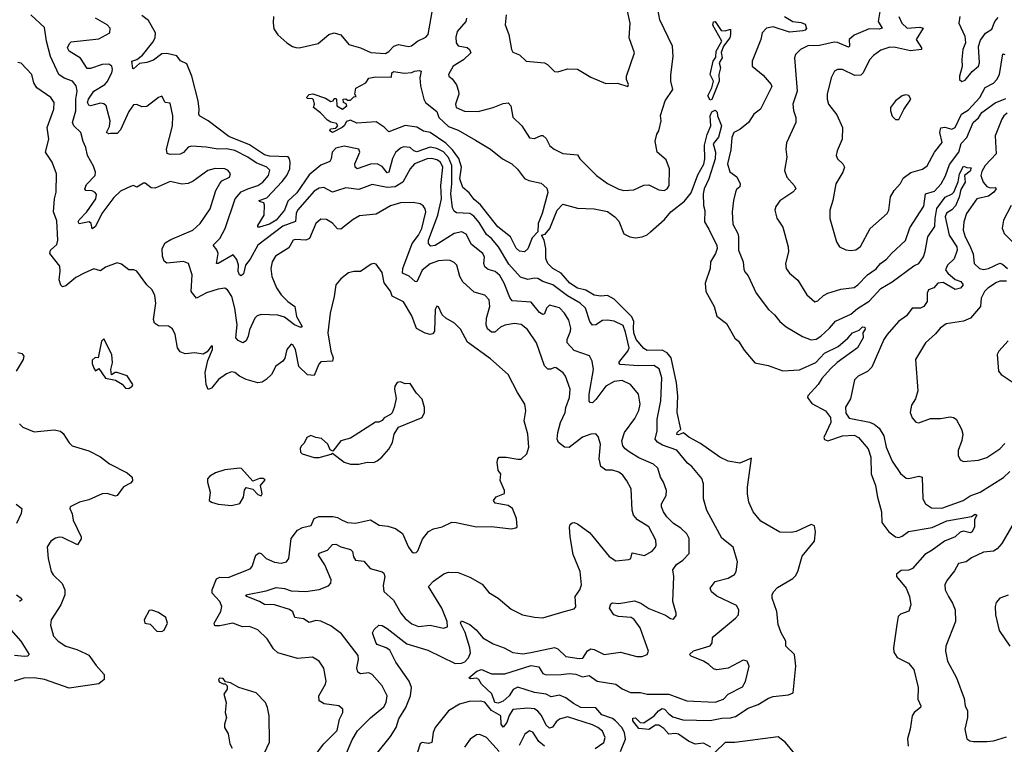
# Model space of a CAD drawing. Extents: x 1493970 to 1595317, y 729910 to 844791.
# Tile 132 of 256: x 1510197 to 1516141, y 803563 to 807935. Entities that reach past the tile are written whole.
import ezdxf

# ---------------------------------------------------------------- set-up
doc = ezdxf.new("R2010")
doc.units = 0

msp = doc.modelspace()

# ---------------------------------------------------------------- linework, layer by layer
at = {"layer": '0CON10XD'}
for points in [[(1514127.6, 807602.4), (1514142.6, 807712.6), (1514138.1, 807775), (1514060.8, 807935), (1514037.7, 808065)], [(1511728.8, 807955), (1511726.8, 807916.8), (1511730.9, 807880.9), (1511755, 807844.2), (1511808.8, 807795), (1511843.2, 807773.2), (1511865, 807767.5), (1511885, 807766), (1511998.7, 807791.3), (1512063.4, 807846.6), (1512095, 807855.6), (1512135, 807844.3), (1512185, 807785.8), (1512254.6, 807764.6), (1512316.6, 807736.6), (1512405, 807730.5), (1512425, 807742.5), (1512455, 807775.6), (1512483.8, 807786.2), (1512545, 807773.3), (1512562.6, 807777.4), (1512599.2, 807805), (1512649.7, 807830.3), (1512663.9, 807846.1), (1512693.3, 808016.7)], [(1513134.6, 807965), (1513128.6, 807905), (1513150, 807845), (1513165.5, 807755.5), (1513175, 807738.8), (1513214.1, 807724.1), (1513255, 807686), (1513365, 807675.6), (1513383.8, 807665), (1513425, 807623.3), (1513445, 807620), (1513466.4, 807626.4), (1513505, 807638), (1513563.9, 807636.1), (1513645, 807588), (1513735, 807551.2), (1513805, 807552.5), (1513868.3, 807531.7), (1513872.5, 807545), (1513860, 807575), (1513861.2, 807595), (1513909.2, 807735), (1513875.5, 807825), (1513882.5, 807915), (1513861.8, 808005)], [(1512164.1, 803495.9), (1512205, 803590.6), (1512237.3, 803645), (1512315, 803723.3), (1512395, 803788.8), (1512408.9, 803815), (1512415.4, 803855.4), (1512385.6, 803915), (1512324, 803984), (1512305, 803993.5), (1512255, 803988.1), (1512238.2, 803998.2), (1512232.7, 804025), (1512242.5, 804075), (1512239.8, 804099.8), (1512140.5, 804230.5), (1512075, 804278.2), (1512015, 804306.2), (1511985, 804310.7), (1511945, 804297.7), (1511910, 804320), (1511858.3, 804328.3), (1511845, 804361.5), (1511825, 804376.9), (1511735, 804403.9), (1511675, 804407.5), (1511645.4, 804425.4), (1511568, 804455), (1511562.9, 804465), (1511685, 804488.8), (1511745, 804509.2), (1511795, 804503.3), (1511835, 804488.8), (1511925, 804484.1), (1512005, 804496.2), (1512060.5, 804519.5), (1512075.3, 804534.7), (1512076.7, 804555), (1512038.6, 804645), (1512000.6, 804705), (1512004.6, 804715.4), (1512055.3, 804734.7), (1512085, 804768.1), (1512105, 804770.5), (1512136, 804755), (1512195, 804739.4), (1512206.2, 804726.2), (1512211.9, 804695), (1512225, 804674.2), (1512275, 804668.6), (1512313, 804623), (1512385, 804604.3), (1512395.6, 804595), (1512401.1, 804575), (1512391.7, 804521.7), (1512394.7, 804484.7), (1512452.8, 804432.8), (1512498.2, 804355), (1512525, 804321.5), (1512565, 804290), (1512605, 804274.6), (1512675, 804281.8), (1512755, 804263.3), (1512778.8, 804271.2), (1512778.2, 804305), (1512746.3, 804385), (1512665.6, 804515), (1512695, 804548.2), (1512757.4, 804592.6), (1512785, 804600.9), (1512845, 804600), (1512915, 804572.2), (1512988.5, 804528.5), (1513029.7, 804479.7), (1513085, 804444.2), (1513165, 804377.5), (1513232.5, 804345), (1513305, 804329.5), (1513355, 804326.5), (1513484.3, 804364.3), (1513545, 804381.2), (1513555, 804392.5), (1513550.6, 804455), (1513578.1, 804495), (1513589.1, 804525), (1513581.4, 804605), (1513538.8, 804708.8), (1513520, 804815), (1513516.9, 804873.1), (1513521.1, 804888.9), (1513531.4, 804898.6), (1513545, 804900.8), (1513565, 804894.2), (1513638.3, 804838.3), (1513755, 804695.8), (1513795, 804670), (1513875, 804677.5), (1513885.7, 804685), (1513895, 804718.6), (1513968.2, 804701.8), (1514015, 804728.1), (1514035, 804752), (1514039.6, 804765), (1514036.4, 804795), (1513995, 804874.4), (1513927.7, 804917.7), (1513901.8, 804945), (1513893.9, 804975), (1513887.5, 805105), (1513862.9, 805152.9), (1513837.9, 805187.9), (1513815, 805205.4), (1513775, 805217.9), (1513735, 805217.5), (1513705, 805238.6), (1513694.7, 805285), (1513703.1, 805375), (1513689.8, 805419.8), (1513675.6, 805435.6), (1513645, 805434.4), (1513595, 805416.4), (1513515, 805353.3), (1513485, 805355.5), (1513449.1, 805385), (1513441.3, 805405), (1513445.3, 805445), (1513461.8, 805505), (1513490.5, 805565), (1513493.8, 805595), (1513516.2, 805655), (1513520.9, 805705), (1513492.7, 805785), (1513478.6, 805805), (1513435, 805834.3), (1513425, 805837.1), (1513402.7, 805827.3), (1513385, 805827.5), (1513365, 805847.5), (1513316.2, 805985), (1513263.1, 806065), (1513225, 806095.5), (1513185, 806103.1), (1513125, 806092.3), (1513100.4, 806079.6), (1513065, 806049.4), (1513045, 806050), (1513020.9, 806070.9), (1513013.1, 806095), (1513016, 806135), (1513035.3, 806205), (1513030.9, 806245), (1513005, 806273.3), (1512940.8, 806290.8), (1512873.2, 806353.2), (1512854, 806385), (1512835.5, 806455), (1512820.8, 806470.8), (1512795, 806482.7), (1512775, 806483.8), (1512725, 806479.7), (1512675, 806462.6), (1512626.1, 806423.9), (1512595, 806353.3), (1512585, 806355.5), (1512547.8, 806387.8), (1512507.9, 806405), (1512510, 806435), (1512565.5, 806584.5), (1512605, 806634.7), (1512624.3, 806675), (1512648.2, 806775), (1512644.6, 806794.6), (1512632.6, 806812.6), (1512614.5, 806824.5), (1512572.4, 806832.4), (1512495, 806829.6), (1512435, 806812.2), (1512348.3, 806761.7), (1512249.2, 806750.8), (1512210.2, 806729.8), (1512135, 806670.6), (1512115, 806672.5), (1512085, 806707.8), (1512048.8, 806728.8), (1512015, 806731.4), (1511985.4, 806704.6), (1511945.9, 806614.1), (1511925, 806604.6), (1511865, 806609.1), (1511848, 806605), (1511820.9, 806559.1), (1511741.3, 806508.7), (1511721.8, 806475), (1511712.7, 806435), (1511720, 806385), (1511747.9, 806317.9), (1511775.5, 806275), (1511815, 806234.5), (1511857.1, 806205), (1511868.9, 806145), (1511902.2, 806085), (1511895, 806077.8), (1511855, 806093.8), (1511795, 806139.4), (1511755, 806153.1), (1511655, 806156.9), (1511631.3, 806148.7), (1511616.7, 806135), (1511585, 806064), (1511577.1, 806025), (1511565, 805998.5), (1511545, 805985.6), (1511515, 806000), (1511502.5, 806015), (1511510.4, 806095), (1511496.1, 806195), (1511478.4, 806265), (1511451.9, 806305), (1511435, 806315.5), (1511395, 806309.6), (1511325, 806286.5), (1511265, 806255.7), (1511231.8, 806295), (1511237.6, 806395), (1511215.5, 806465), (1511185, 806475.3), (1511085, 806467.2), (1511068.6, 806478.6), (1511058.1, 806508.1), (1511056.1, 806555), (1511075, 806589.6), (1511110.1, 806609.9), (1511242.5, 806665), (1511285.5, 806705), (1511346.8, 806795), (1511382, 806905), (1511405, 806946.2), (1511417.8, 806962.2), (1511463.8, 806985), (1511469.4, 807005), (1511455, 807026), (1511435, 807036.2), (1511377, 807037), (1511332, 807025), (1511245, 806961.1), (1511215, 806946.5), (1511175, 806943.1), (1511105, 806958.6), (1511015, 806918.6), (1510991.3, 806921.3), (1510955, 806948), (1510945, 806949.2), (1510905, 806925.7), (1510885, 806934.2), (1510865, 806929.4), (1510805, 806900.9), (1510765, 806863.1), (1510692, 806765), (1510655, 806686.9), (1510635, 806672.5), (1510627.7, 806705), (1510615.8, 806715), (1510555, 806704.1), (1510549.7, 806715), (1510555, 806728.4), (1510602.1, 806775), (1510656.3, 806855), (1510659.7, 806879.7), (1510653.5, 806893.5), (1510635, 806902), (1510596.7, 806905), (1510589.4, 806915), (1510600.1, 806939.9), (1510653.1, 806995), (1510654.5, 807015), (1510642.3, 807052.3), (1510607.1, 807115), (1510597.1, 807165), (1510579.5, 807199.5), (1510566.9, 807255), (1510524.2, 807294.2), (1510515.4, 807315), (1510535.2, 807385), (1510535.2, 807455), (1510543.6, 807505), (1510536.9, 807536.9), (1510515, 807564.5), (1510465, 807583.1), (1510433.8, 807605), (1510383.6, 807713.6), (1510359.6, 807805), (1510347.2, 807887.2), (1510264.7, 807964.7)], [(1513003, 806503), (1512992.5, 806525), (1512925, 806578.2), (1512891.5, 806641.5), (1512865.7, 806655.7), (1512819.4, 806645), (1512705, 806571.9), (1512679, 806569), (1512664.5, 806584.5), (1512664.8, 806605), (1512721.7, 806755), (1512744, 806855), (1512739.5, 806935), (1512752.3, 807045), (1512737.8, 807075), (1512715, 807089.8), (1512685, 807097.7), (1512656, 807095), (1512580.5, 807065), (1512553.5, 807035), (1512510.9, 806955), (1512463.4, 806926.6), (1512415, 806923.3), (1512325, 806940.3), (1512245, 806911.6), (1512165, 806921.2), (1512115.8, 806904.2), (1512085, 806895.6), (1512033.6, 806923.6), (1512005, 806918.2), (1511975, 806900.4), (1511873.4, 806785), (1511865.3, 806765), (1511862.6, 806717.4), (1511785, 806690), (1511635.3, 806575), (1511588.8, 806491.2), (1511560.8, 806455), (1511548.3, 806401.7), (1511535, 806389.4), (1511524.5, 806395), (1511515.5, 806415), (1511517.1, 806455), (1511508.7, 806488.7), (1511485, 806516.2), (1511395, 806464.5), (1511384.5, 806464.5), (1511395.3, 806524.7), (1511387.4, 806547.4), (1511365.8, 806575), (1511405.3, 806615), (1511438.2, 806675), (1511496.8, 806855), (1511533, 806897), (1511574.8, 806915.2), (1511634.8, 806935.2), (1511664.6, 806955), (1511699.3, 806995), (1511707, 807027), (1511689.4, 807045), (1511625, 807071), (1511575, 807106.1), (1511495, 807145.2), (1511445, 807155.2), (1511395, 807154.2), (1511323.7, 807166.3), (1511235, 807171.8), (1511215, 807166.5), (1511185, 807134.4), (1511165.9, 807124.1), (1511105, 807121.5), (1511087.8, 807127.8), (1511082.3, 807155), (1511120.3, 807295), (1511120.8, 807355), (1511105, 807431.2), (1511075, 807436.2), (1511055, 807473.8), (1511035, 807465.7), (1510965, 807410.8), (1510935, 807410), (1510905, 807424.2), (1510885, 807420.8), (1510855, 807382), (1510805, 807270), (1510785, 807249.2), (1510745, 807248.6), (1510735, 807246), (1510720, 807255), (1510739.7, 807290.3), (1510743.9, 807325), (1510719.6, 807415), (1510705, 807426.9), (1510685, 807430.8), (1510625, 807415.9), (1510615, 807419.4), (1510606.2, 807435), (1510611.9, 807455), (1510645, 807503.3), (1510711.5, 807545), (1510725, 807560.5), (1510753.3, 807615), (1510757.5, 807635), (1510753.3, 807655), (1510735, 807667.1), (1510695, 807664.6), (1510625, 807641), (1510605, 807640), (1510565, 807703.3), (1510495.8, 807745), (1510486.5, 807765), (1510497.4, 807792.6), (1510507.8, 807802.2), (1510675, 807820), (1510741.2, 807855), (1510742.9, 807885), (1510726, 807905), (1510655, 807944.5)], [(1512447.3, 807097.3), (1512425.3, 807015), (1512415, 807010.4), (1512385, 807050.3), (1512355, 807066.5), (1512315, 807062.7), (1512235, 807035.8), (1512222.5, 807045), (1512220, 807065), (1512250, 807135), (1512243.8, 807153.8), (1512155, 807171.9), (1512105, 807159.5), (1512082.9, 807135), (1512077.5, 807095), (1512069.6, 807080.4), (1512015, 807057.1), (1511945, 806999.4), (1511869.5, 806890.5), (1511815, 806840.7), (1511794.9, 806785.1), (1511745, 806726.2), (1511705, 806700.8), (1511644, 806684), (1511634, 806684), (1511633.9, 806693.9), (1511673.4, 806755), (1511675.6, 806815.6), (1511670.6, 806830.6), (1511645, 806837.5), (1511642.5, 806845), (1511689.4, 806860.6), (1511781.6, 806958.4), (1511809, 806995), (1511827.7, 807035), (1511830.4, 807075), (1511825.9, 807095.9), (1511816.9, 807106.9), (1511705, 807111.4), (1511675, 807120.2), (1511585, 807180.5), (1511459.9, 807229.9), (1511335, 807324.6), (1511283.3, 807355), (1511277.5, 807365), (1511280.5, 807395), (1511274.7, 807445), (1511236.4, 807595), (1511205, 807669.2), (1511167.5, 807687.5), (1511145, 807717.1), (1511085, 807732.2), (1511055, 807730), (1511005, 807691.4), (1510965, 807677), (1510919.3, 807670.7), (1510885, 807638.8), (1510880, 807640), (1510874, 807685), (1510905, 807695.6), (1510939.2, 807720.8), (1511001.1, 807798.9), (1511014, 807825), (1511017.2, 807855), (1510975, 807931.3), (1510935, 807960)], [(1512894.2, 807945), (1512889.5, 807925), (1512838.9, 807865), (1512830.9, 807829.1), (1512832.7, 807795), (1512845, 807776.9), (1512898.1, 807768.1), (1512912.7, 807755), (1512920, 807735), (1512876.9, 807693.1), (1512812.9, 807655), (1512786.7, 807605), (1512787.5, 807595), (1512808.3, 807578.3), (1512833.2, 807543.2), (1512846.9, 807505), (1512848.9, 807485), (1512828.8, 807425), (1512832.9, 807405), (1512883.2, 807383.2), (1512965, 807381.6), (1513055, 807405.6), (1513115, 807429.2), (1513145, 807433.3), (1513161.2, 807415), (1513175, 807346.7), (1513227.8, 807295), (1513275, 807223.3), (1513305, 807218.5), (1513345, 807237.5), (1513355, 807236), (1513375, 807218), (1513397.8, 807175), (1513423.1, 807153.1), (1513475, 807128.8), (1513565, 807120), (1513578, 807095), (1513680, 806995), (1513746.3, 806946.3), (1513815, 806912), (1513845, 806904.2), (1513905, 806908.8), (1513965, 806936.2), (1513995, 806938.8), (1514055, 806908), (1514087.5, 806905), (1514106.2, 806915), (1514117.5, 806935), (1514120.6, 807035), (1514098.9, 807088.9), (1514046, 807135), (1514032.7, 807202.7), (1514044.2, 807245), (1514056, 807265), (1514070, 807325), (1514066.2, 807356.2), (1514094.5, 807445), (1514140, 807515), (1514127.5, 807565), (1514127.6, 807602.4)], [(1514813.2, 807955), (1514865, 807924.8), (1514915, 807918.3), (1514938.2, 807908.2), (1514946.9, 807883.1), (1514938.8, 807871.2), (1514925, 807868.4), (1514845, 807859.1), (1514745, 807891.8), (1514705, 807884.3), (1514680, 807855), (1514670.8, 807815), (1514619.5, 807685), (1514618, 807655), (1514685, 807600), (1514733.1, 807545), (1514737.4, 807532.6), (1514669.4, 807395), (1514630, 807365), (1514597.5, 807315), (1514545, 807273.2), (1514508.8, 807255), (1514495.3, 807225), (1514490.7, 807149.3), (1514470.7, 807065), (1514485, 807017.5), (1514526.8, 806986.8), (1514545.8, 806945), (1514543.8, 806926.2), (1514525, 806910), (1514518.8, 806895), (1514505.6, 806845), (1514498.9, 806775), (1514501.3, 806701.3), (1514531.5, 806645), (1514535.6, 806624.4), (1514535.6, 806545), (1514564.4, 806475), (1514569.4, 806429.4), (1514575, 806413.3), (1514595, 806390), (1514642.9, 806285), (1514716.6, 806186.6), (1514754.4, 806154.4), (1514785, 806114), (1514825, 806081.4), (1514923.1, 806023.1), (1514975, 806003.6), (1515005, 806008.5), (1515032.9, 806025), (1515086.5, 806073.5), (1515123, 806117), (1515215, 806158.2), (1515255, 806192.9), (1515325, 806237.7), (1515395.8, 806314.2), (1515465, 806353.6), (1515595, 806450.8), (1515625, 806463.8), (1515653.5, 806505), (1515663.9, 806536.1), (1515679.5, 806625), (1515722.4, 806687.6), (1515723.5, 806735), (1515734.1, 806795.9), (1515785, 806864), (1515826.4, 806883.6), (1515835.6, 806894.4), (1515862.6, 806957.4), (1515871.3, 807005), (1515895, 807052.2), (1515915, 807042.5), (1515941.7, 807041.7), (1515935, 807021.6), (1515901.8, 806995), (1515905.4, 806955), (1515879, 806911), (1515868.4, 806865), (1515847.1, 806812.9), (1515825, 806787.2), (1515792.5, 806767.5), (1515783.8, 806745), (1515807.3, 806635), (1515853.7, 806565), (1515857, 806545), (1515838.4, 806491.6), (1515797.5, 806455), (1515786.7, 806425), (1515799.5, 806405), (1515845, 806366.7), (1515879.6, 806355), (1515892.1, 806335), (1515876.7, 806315), (1515845, 806308.2), (1515771.1, 806348.9), (1515740.8, 806345), (1515715, 806317.5), (1515684.1, 806305), (1515676.4, 806285), (1515674.9, 806235), (1515656.2, 806203.8), (1515635, 806194.4), (1515585, 806193.8), (1515551.5, 806148.5), (1515503.2, 806115), (1515433.9, 806035), (1515414.6, 806005), (1515341.4, 805838.6), (1515315, 805813.3), (1515258, 805785), (1515237.6, 805762.4), (1515212.4, 805647.6), (1515182.4, 805597.6), (1515185, 805561.2), (1515205, 805531.8), (1515327.3, 805507.3), (1515355.2, 805495.2), (1515385, 805470.9), (1515413.1, 805425), (1515428.9, 805355), (1515465, 805272.5), (1515515, 805198), (1515548.8, 805168.8), (1515565, 805167.1), (1515625, 805181.1), (1515644.4, 805174.4), (1515648.9, 805045), (1515665, 805014.2), (1515700.9, 804990.9), (1515765, 804988.8), (1515891.9, 805035), (1515935, 805061.8), (1515995, 805083.7), (1516137.2, 805172.8), (1516175, 805209.6)], [(1515390.2, 807985), (1515379.4, 807925), (1515403.3, 807885), (1515385, 807878.4), (1515325, 807880), (1515235, 807842.8), (1515205.4, 807815), (1515205.9, 807775), (1515200.3, 807769.7), (1515135, 807797.3), (1515115, 807799.3), (1515025, 807780.3), (1514955, 807776.8), (1514910, 807755), (1514881.4, 807725), (1514875.5, 807705), (1514890, 807505), (1514863.8, 807425), (1514868.3, 807388.3), (1514882.5, 807345), (1514883.5, 807315), (1514827, 807193), (1514822.5, 807155), (1514828.9, 807105), (1514813.6, 807025), (1514827.8, 806985), (1514875, 806933.8), (1514882, 806915), (1514863.8, 806895), (1514787, 806843), (1514761.5, 806808.5), (1514756.4, 806785), (1514767.8, 806737.8), (1514804.4, 806684.4), (1514835.8, 806565), (1514837.5, 806535), (1514820, 806465), (1514824.4, 806434.4), (1514844, 806405), (1514895, 806363.8), (1514948, 806275), (1514996.4, 806233.6), (1515015, 806238.8), (1515049.7, 806270.3), (1515075, 806284.4), (1515155, 806309.4), (1515235, 806319.2), (1515257.3, 806335), (1515315, 806396.1), (1515367.4, 806432.6), (1515394.5, 806465), (1515429.5, 806490.5), (1515459.2, 806525), (1515545, 806602.5), (1515570.5, 806679.5), (1515655, 806810.8), (1515665.8, 806884.2), (1515719, 806901), (1515759.4, 806945), (1515786.2, 806993.8), (1515809.3, 807060.7), (1515865.7, 807135), (1515880.9, 807189.1), (1515915, 807224.4), (1515953.6, 807315), (1515985, 807343.1), (1516005.1, 807374.9), (1516085, 807433.4), (1516150.4, 807459.6)], [(1515504.6, 807955), (1515523.5, 807913.5), (1515554.4, 807884.4), (1515630.4, 807890.4), (1515652, 807885), (1515610, 807815), (1515642.2, 807765), (1515642, 807755), (1515575, 807747.9), (1515485, 807768), (1515450.9, 807769.1), (1515395, 807752.2), (1515350.9, 807719.1), (1515327.2, 807692.8), (1515288.7, 807615), (1515275, 807601.1), (1515238.8, 807598.8), (1515165, 807634.4), (1515135, 807634.3), (1515116.2, 807625), (1515095.5, 807584.5), (1515071.5, 807485), (1515071.9, 807455), (1515080.6, 807425), (1515130.4, 807360.4), (1515163.5, 807285), (1515162.9, 807215), (1515132, 807145), (1515126, 807115), (1515133.8, 807095), (1515166, 807065), (1515175.8, 807045), (1515167.1, 807015), (1515123.1, 806945), (1515106.2, 806843.8), (1515088.6, 806785), (1515088.6, 806735), (1515127.5, 806595), (1515146.7, 806565), (1515185, 806545.8), (1515215, 806542), (1515245, 806547.5), (1515272.4, 806567.6), (1515330.6, 806675), (1515434.6, 806765.4), (1515443.8, 806786.2), (1515454.1, 806865.9), (1515475.3, 806904.7), (1515513.6, 806946.4), (1515530.4, 806979.6), (1515576.6, 807013.4), (1515647, 807033), (1515675, 807054.2), (1515720.5, 807135), (1515766, 807194), (1515751.6, 807255), (1515758.1, 807281.9), (1515782.4, 807287.6), (1515825, 807275.3), (1515843.8, 807285), (1515882, 807365), (1515925, 807391.6), (1515993.4, 807465), (1516025, 807526.1), (1516075, 807552), (1516095.8, 807574.2), (1516111.9, 807605), (1516131.4, 807728.6), (1516145, 807725.3)], [(1515872.5, 807955), (1515865.9, 807914.1), (1515903.3, 807835), (1515906.2, 807795), (1515891.2, 807755), (1515884.2, 807695), (1515887.5, 807652.5), (1515870, 807595), (1515870, 807575), (1515885, 807563.3), (1515905, 807571.2), (1515947.5, 807622.5), (1515984.4, 807655), (1515990.5, 807675), (1515985.9, 807774.1), (1515998, 807812), (1516026.7, 807853.3), (1516065, 807877.5), (1516083.1, 807925), (1516105, 807948.9)], [(1514365, 807449.7), (1514352.2, 807475), (1514376.1, 807523.9), (1514384.6, 807565), (1514365.4, 807605), (1514384.5, 807685), (1514400.3, 807709.7), (1514401.5, 807745), (1514435.8, 807805), (1514381.9, 807901.9), (1514385, 807923.3), (1514395, 807923.8), (1514430.9, 807870.9), (1514455, 807868.5), (1514487.5, 807877.5), (1514487.3, 807845), (1514483.8, 807825), (1514446.5, 807775), (1514431.8, 807738.2), (1514438.1, 807705), (1514420.6, 807675), (1514427.7, 807645), (1514418.1, 807605), (1514420, 807565), (1514375, 807453.3), (1514365, 807449.7)], [(1511634.2, 805744.2), (1511565, 805764.5), (1511523.6, 805783.6), (1511495, 805806.4), (1511475, 805810.4), (1511445, 805798.8), (1511396.7, 805763.3), (1511355, 805712), (1511335, 805703.3), (1511321.9, 805735), (1511317.3, 805807.3), (1511331.8, 805878.2), (1511360, 805945), (1511360, 805965), (1511355, 805967.5), (1511328.6, 805931.4), (1511305, 805916.2), (1511255, 805924.3), (1511195, 805918.9), (1511165, 805930.8), (1511149.4, 805955), (1511135.6, 806035.6), (1511119.1, 806069.1), (1511095, 806085.8), (1511035, 806088.1), (1511010.8, 806105), (1511005.7, 806125.7), (1511018.9, 806225), (1511012.1, 806272.1), (1510996, 806305), (1510964, 806335), (1510905, 806417.5), (1510886.4, 806426.4), (1510855, 806426.7), (1510810.7, 806460.7), (1510785, 806467.5), (1510715, 806442.5), (1510685, 806419.2), (1510645, 806432), (1510586.2, 806405), (1510535, 806379.4), (1510475, 806328.8), (1510455, 806323.3), (1510445, 806332.5), (1510435.7, 806365.7), (1510442.2, 806417.8), (1510439.1, 806449.1), (1510379.1, 806525), (1510383.1, 806545), (1510420.5, 806579.5), (1510426.7, 806605), (1510421.7, 806721.7), (1510401.1, 806775), (1510406.7, 806855), (1510416.7, 806895), (1510420, 807005), (1510392.9, 807075), (1510353.1, 807135), (1510372.1, 807215), (1510363.3, 807285), (1510403.9, 807395), (1510405.4, 807435), (1510384.3, 807465), (1510301.1, 807525), (1510283.1, 807555), (1510270.8, 807605), (1510205, 807672.5), (1510185, 807676)], [(1513245, 806534.3), (1513215, 806538.9), (1513195, 806556.7), (1513159.6, 806625), (1513082.7, 806685), (1512978.9, 806818.9), (1512940.1, 806850.1), (1512909.6, 806889.6), (1512872, 806922), (1512853.7, 806975), (1512863.5, 807045), (1512848.7, 807098.7), (1512810, 807150), (1512770.1, 807190.1), (1512675.3, 807255.3), (1512635, 807263.3), (1512595, 807286.9), (1512525, 807297.5), (1512425, 807258.8), (1512397.5, 807287.5), (1512348.8, 807318.8), (1512231.4, 807311.4), (1512195, 807330), (1512170, 807320), (1512156, 807295), (1512143.3, 807285), (1512085, 807254.4), (1512070, 807265), (1512073, 807277), (1512105, 807280), (1512116.7, 807295), (1512109.3, 807309.3), (1512075, 807317.5), (1512055, 807330), (1512013, 807373), (1511970, 807405), (1511977.5, 807425), (1511971.3, 807451.3), (1511965, 807456.9), (1511935, 807458.8), (1511928.8, 807465), (1511945, 807484.3), (1511967.5, 807487.5), (1512042.7, 807462.7), (1512075, 807442), (1512090, 807445), (1512095, 807460), (1512105, 807460), (1512110, 807455), (1512111.4, 807415), (1512145, 807395.8), (1512172.5, 807415), (1512168.3, 807428.3), (1512152.5, 807435), (1512150, 807455), (1512165, 807457.5), (1512175, 807450), (1512195, 807450), (1512215, 807470), (1512228.3, 807471.7), (1512220, 807485), (1512227, 807523), (1512286.4, 807553.6), (1512305, 807582.5), (1512345, 807590), (1512441.7, 807588.3), (1512443.8, 807615), (1512455, 807622.5), (1512517.1, 807612.9), (1512565, 807615.7), (1512581.2, 807625), (1512608.3, 807628.3), (1512620, 807625), (1512613.5, 807585), (1512617.1, 807537.1), (1512635.8, 807455.8), (1512646.2, 807436.2), (1512715, 807380.6), (1512727.5, 807345), (1512785, 807291.4), (1512845, 807268.8), (1512948.9, 807208.9), (1513038.8, 807155), (1513112.5, 807095), (1513167.5, 807065), (1513203, 807033), (1513245, 806976.7), (1513270, 806965), (1513345, 806948), (1513379.1, 806919.1), (1513385, 806892.5), (1513351.6, 806765), (1513326.9, 806705), (1513324.6, 806655.4), (1513290.8, 806619.2), (1513265, 806551.9), (1513245, 806534.3)], [(1515505, 807333.3), (1515535, 807392.5), (1515577.5, 807455), (1515565, 807477.5), (1515545, 807482.5), (1515525, 807476.7), (1515484.1, 807445.9), (1515454.1, 807405.9), (1515453.3, 807385), (1515463.9, 807353.9), (1515483.3, 807333.3), (1515505, 807333.3)], [(1514368.5, 803545), (1514325, 803569), (1514274.9, 803564.9), (1514235, 803582.7), (1514173.9, 803623.9), (1514155, 803628.2), (1514115, 803624.8), (1514085, 803658.7), (1514055, 803678.5), (1514035, 803678.2), (1513995, 803651.6), (1513935, 803658.4), (1513897.8, 803705), (1513898.8, 803721.2), (1513915, 803722.1), (1513942.9, 803695), (1513965, 803692.4), (1514027.1, 803735), (1514052.7, 803765), (1514075, 803778.6), (1514090, 803775), (1514115, 803746.4), (1514139.8, 803729.8), (1514201.2, 803711.2), (1514365, 803707.2), (1514435, 803721.5), (1514488.1, 803721.9), (1514518.3, 803731.7), (1514595, 803782), (1514655, 803803.1), (1514718.4, 803841.6), (1514745, 803852.1), (1514838.7, 803861.3), (1514865.6, 803874.4), (1514882.7, 804035), (1514875.4, 804105), (1514821.9, 804155), (1514822, 804185), (1514793.3, 804235), (1514776.1, 804286.1), (1514768.6, 804365), (1514739.4, 804445), (1514740, 804465), (1514747.6, 804482.4), (1514771.7, 804508.3), (1514865, 804562.9), (1514880.7, 804579.3), (1514895, 804606.7), (1514921.2, 804698.8), (1514995, 804788), (1515001.8, 804845), (1514995, 804881.2), (1514975, 804888.9), (1514885, 804847.1), (1514855, 804841.4), (1514785, 804843.5), (1514670.4, 804910.4), (1514626, 804966), (1514598, 805025), (1514590.2, 805075), (1514590.6, 805115), (1514615, 805290), (1514545, 805259.3), (1514475, 805270.5), (1514423.2, 805295), (1514307.8, 805377.8), (1514236.4, 805416.4), (1514205, 805442), (1514175, 805430.8), (1514165, 805433.3), (1514166.2, 805445), (1514187.5, 805465), (1514167.1, 805565), (1514169.3, 805665), (1514162.4, 805745), (1514130.7, 805895), (1514106, 805926), (1514075, 805942.1), (1513985, 805939.7), (1513965, 805950.9), (1513918, 806005), (1513905.1, 806045), (1513903.5, 806076.5), (1513904.8, 806115), (1513893.3, 806143.3), (1513785, 806249.6), (1513745, 806271.3), (1513705, 806267.3), (1513665, 806273.2), (1513615, 806302.4), (1513564.6, 806315), (1513518.5, 806345), (1513465.2, 806405.2), (1513416.4, 806435), (1513385, 806464.5), (1513373.6, 806495), (1513373.1, 806555), (1513363.9, 806605), (1513347.1, 806635), (1513368.6, 806641.4), (1513397.7, 806675), (1513441.5, 806785), (1513475, 806821.2), (1513565, 806797.5), (1513665.8, 806794.2), (1513745, 806778.2), (1513790.8, 806745), (1513815, 806719.2), (1513844.1, 806644.1), (1513880, 806625), (1513915, 806619.6), (1513955, 806626), (1513985, 806636.2), (1514005.3, 806654.7), (1514089.9, 806730.1), (1514128.2, 806775), (1514210.6, 806839.4), (1514250.2, 806889.8), (1514291, 806999), (1514326.2, 807063.8), (1514334.1, 807095.9), (1514332.1, 807177.9), (1514346.5, 807243.5), (1514368.6, 807295), (1514364.5, 807355), (1514375, 807378.9), (1514395, 807389.7), (1514407.8, 807377.8), (1514410.5, 807355), (1514434, 807295), (1514415, 807225.7), (1514383.8, 807186.2), (1514397.3, 807135), (1514394.8, 807095.2), (1514358.2, 806975), (1514328.2, 806915), (1514322.4, 806885), (1514324.6, 806814.6), (1514333.2, 806783.2), (1514332.1, 806715), (1514358.3, 806671.7), (1514405, 806572), (1514407.6, 806555), (1514397.8, 806525), (1514368.1, 806475), (1514364.7, 806435), (1514335.3, 806345), (1514340, 806295), (1514390, 806205), (1514405.5, 806145.5), (1514465, 806102), (1514515, 806013.3), (1514535.8, 805995.8), (1514571.2, 805941.2), (1514635.5, 805865.5), (1514715, 805849.2), (1514805, 805816.5), (1514905, 805823.1), (1515002.8, 805867.2), (1515055, 805922.3), (1515137.3, 805962.7), (1515196.7, 806013.3), (1515225, 806045.8), (1515265, 806062.5), (1515285, 806081.2), (1515299.3, 806079.3), (1515301.1, 806068.9)], [(1516159.4, 807370.6), (1516138.9, 807355), (1516126.7, 807335), (1516086.7, 807235), (1516092.3, 807125), (1516025, 807055.4), (1516005, 807018.6), (1515999.6, 806995), (1516013.5, 806955), (1516035, 806929.3), (1516055, 806920), (1516085, 806921.9), (1516091.9, 806915), (1516078.7, 806895), (1516045, 806870), (1515975.3, 806854.7), (1515912.9, 806765), (1515896.8, 806715), (1515893.8, 806665), (1515904.5, 806624.5), (1515931.1, 806575)], [(1513825, 803520), (1513854, 803595), (1513847.3, 803635), (1513831.2, 803665), (1513793.5, 803705), (1513775, 803718.2), (1513710.6, 803740.6), (1513675, 803782.5), (1513584.5, 803785), (1513539.4, 803809.4), (1513495, 803843.2), (1513455, 803860.3), (1513405, 803850), (1513375, 803864.8), (1513304.7, 803875.3), (1513205, 803907.1), (1513175.9, 803894.1), (1513151.6, 803855), (1513115, 803824.1), (1513085, 803810.5), (1513065, 803814.7), (1513047.9, 803867.9), (1512985.8, 803925), (1512968.8, 803955), (1512955, 803961.4), (1512917.6, 803957.6), (1512908.1, 803965), (1512957.5, 804005), (1512985, 804014.6), (1513045, 803988.1), (1513125, 803987.4), (1513285, 804039.6), (1513330.2, 804030.2), (1513345, 804006), (1513355, 803991.2), (1513375, 803982.9), (1513465, 803983.7), (1513515, 803991.3), (1513555, 803986.6), (1513595, 803970.5), (1513635, 803978.9), (1513683.8, 803943.8), (1513796.3, 803926.3), (1513835, 803897.5), (1513885, 803875.4), (1513945, 803876.4), (1513985, 803864.7), (1514115, 803865.6), (1514225, 803826.2), (1514395, 803816.9), (1514445, 803834.5), (1514475, 803865.6), (1514560.7, 803909.3), (1514578, 803942), (1514600.8, 804035), (1514588, 804065), (1514565, 804071.1), (1514475, 804022.5), (1514405, 804012.5), (1514385, 804018.8), (1514358, 804045), (1514325, 804065.6), (1514250, 804095), (1514241.2, 804105), (1514265, 804126.2), (1514365, 804157.8), (1514378.2, 804175), (1514379.4, 804205), (1514387.8, 804215), (1514519.2, 804325), (1514535.8, 804345), (1514538.6, 804375), (1514525, 804400), (1514405, 804457.5), (1514373.6, 804483.6), (1514366, 804505), (1514395, 804545.8), (1514475, 804565.7), (1514512.7, 804587.3), (1514522, 804605), (1514530, 804665), (1514505, 804752.5), (1514435, 804806.2), (1514345, 804973.3), (1514324.2, 805045), (1514324.2, 805135), (1514315, 805167.5), (1514255, 805240), (1514229.5, 805259.5), (1514165, 805337.8), (1514077.7, 805367.7), (1514047.1, 805387.1), (1514032.9, 805405), (1514045.4, 805455), (1514045.3, 805525), (1514066.9, 805635), (1514074, 805775), (1514057.7, 805827.7), (1514025, 805848.2), (1513933, 805847), (1513821.2, 805855), (1513814.5, 805865), (1513819.1, 805875), (1513869.2, 805935), (1513875.9, 805955), (1513855, 806049.2), (1513839.7, 806089.7), (1513785, 806116.5), (1513745, 806123.1), (1513715, 806119.3), (1513675, 806094.5), (1513655, 806091.4), (1513639.2, 806115), (1513613.1, 806195), (1513580.9, 806225), (1513505, 806268.9), (1513415, 806335.3), (1513355, 806354.7), (1513325, 806373.5), (1513305, 806375.5), (1513265, 806367.3), (1513221.2, 806381.2), (1513150.8, 806460.8), (1513087.3, 806565), (1513045.4, 806615), (1513015, 806640), (1512970.8, 806710.8), (1512939, 806749), (1512915, 806765.3), (1512835, 806770.9), (1512819.1, 806779.1), (1512809.1, 806799.1), (1512799.1, 806885), (1512805.7, 806945), (1512805.6, 807055), (1512785, 807103), (1512755, 807137.3), (1512715, 807157.9), (1512675, 807166.2), (1512595, 807138.4), (1512576.9, 807145), (1512554.7, 807164.7), (1512515, 807168.2), (1512495, 807160.9), (1512465, 807133.6), (1512447.3, 807097.3)], [(1516183.3, 806815), (1516135.7, 806725), (1516127.3, 806677.3), (1516140, 806645), (1516193.3, 806593.3)], [(1515931.1, 806575), (1515952.3, 806522.3), (1515960, 806465), (1515991.9, 806435), (1516015, 806428.1), (1516045, 806433.5), (1516115, 806465.3), (1516131, 806461), (1516160.5, 806435)], [(1511995, 803515.8), (1512032.5, 803565), (1512113.9, 803646.1), (1512126.9, 803715), (1512147.1, 803755), (1512148, 803775), (1512124.5, 803794.5), (1512035, 803807.9), (1512004, 803825), (1512003.3, 803855), (1512042.2, 803925), (1512046.5, 803945), (1512033.2, 804023.2), (1512005.5, 804065.5), (1511965, 804088), (1511875, 804081.5), (1511755, 804115.6), (1511728.8, 804138.8), (1511690.5, 804200.5), (1511635, 804253.1), (1511585, 804273.1), (1511541.3, 804271.3), (1511484.3, 804294.3), (1511405, 804278.2), (1511375, 804278.8), (1511370.6, 804295), (1511411.2, 804365), (1511417.9, 804395), (1511405.5, 804425), (1511359.2, 804475), (1511359.6, 804495), (1511385, 804562), (1511405, 804572.5), (1511455, 804569.5), (1511587.9, 804622.1), (1511600, 804635), (1511623.3, 804705), (1511642.1, 804717.9), (1511655, 804714.2), (1511685.6, 804685), (1511735, 804662.9), (1511775, 804656.9), (1511807.5, 804665), (1511820.8, 804685), (1511835.3, 804804.7), (1511874.7, 804855.3), (1511905, 804871.5), (1511956.2, 804883.8), (1511975.6, 804925), (1512003.2, 804936.8), (1512088.1, 804938.1), (1512115, 804931.8), (1512144.7, 804914.7), (1512175, 804902.2), (1512225, 804898.2), (1512315, 804918.2), (1512366.7, 804885), (1512419.7, 804879.7), (1512465, 804864.3), (1512507.1, 804835), (1512545, 804753.3), (1512563.8, 804725), (1512575, 804718.8), (1512589.5, 804720.5), (1512600.5, 804729.5), (1512629.2, 804800.8), (1512665, 804847.8), (1512695, 804862.5), (1512746.7, 804875), (1512805, 804902.9), (1512832.1, 804902.1), (1512955, 804874.3), (1513045, 804878), (1513165, 804862.5), (1513191.7, 804868.3), (1513200, 804875), (1513196.2, 804925), (1513172.5, 804985), (1513145, 805004.4), (1513068.2, 805018.2), (1513056.5, 805035), (1513074.2, 805055.8), (1513124.5, 805075.5), (1513124.4, 805095), (1513098, 805155), (1513102.5, 805195), (1513086.1, 805216.1), (1513078.8, 805265), (1513083.3, 805285), (1513092.5, 805295), (1513134.1, 805295.9), (1513205, 805282.9), (1513225, 805284.4), (1513258.1, 805315), (1513270, 805355), (1513264.4, 805434.4), (1513242.5, 805515), (1513252, 805575), (1513247.5, 805615), (1513202.2, 805685), (1513146, 805795), (1513039.8, 805889.8), (1512899.4, 805989.4), (1512858.6, 806068.6), (1512822, 806105), (1512768.8, 806135), (1512748, 806155), (1512725, 806202.5), (1512715, 806207.5), (1512704.2, 806185.8), (1512700.6, 806055), (1512691.1, 806038.9), (1512674.3, 806035.7), (1512645, 806043.8), (1512592.8, 806072.7), (1512565, 806148), (1512515, 806232), (1512446.1, 806266.1), (1512435, 806297.5), (1512398.2, 806348.2), (1512385, 806410), (1512349.7, 806459.7), (1512335, 806464.2), (1512319.7, 806460.3), (1512255, 806415.8), (1512215, 806415.7), (1512182.4, 806407.6), (1512135, 806372), (1512105.8, 806335), (1512095.5, 806265), (1512070.6, 806165), (1512056.5, 806045), (1512074.5, 805935), (1512088.5, 805895), (1512086, 805875), (1512015, 805871.4), (1512002.6, 805857.4), (1511975, 805788.8), (1511935, 805792.5), (1511882.9, 805842.9), (1511861.4, 805945), (1511845, 805972.5), (1511835, 805977.5), (1511810, 805945), (1511797.3, 805892.7), (1511785.9, 805874.1), (1511743.3, 805845), (1511716.2, 805795), (1511685, 805763.8), (1511661.7, 805748.3), (1511634.2, 805744.2)], [(1512352.8, 803507.2), (1512435, 803610), (1512470.6, 803665), (1512485, 803716.2), (1512528.9, 803785), (1512555.3, 803855), (1512561.6, 803905), (1512548.4, 803945), (1512468.4, 804058.4), (1512430.8, 804130.8), (1512410, 804145), (1512355, 804164.5), (1512346.9, 804176.9), (1512326.9, 804235), (1512336.2, 804255), (1512365, 804282.7), (1512385, 804280), (1512415, 804262.3), (1512535, 804168.8), (1512661.5, 804131.5), (1512825, 804051.6), (1512865, 804052.1), (1512885, 804061.2), (1512906.1, 804083.9), (1512917.7, 804115), (1512915.2, 804145), (1512887.1, 804237.1), (1512858.4, 804295), (1512865, 804307.7), (1512914.6, 804285), (1512953.1, 804253.1), (1512993.6, 804205), (1513055, 804168.9), (1513122.5, 804145), (1513175, 804116.9), (1513235, 804108.4), (1513283.3, 804116.7), (1513425, 804148.2), (1513445, 804139.1), (1513493.8, 804093.8), (1513575, 804080.3), (1513596.8, 804083.2), (1513625, 804127.1), (1513645, 804138.6), (1513665, 804134.4), (1513725, 804104.4), (1513825, 804118.9), (1513922.6, 804092.6), (1513955, 804093.1), (1513984.5, 804105.5), (1513992.2, 804125), (1513942.6, 804265), (1513905.9, 804315.9), (1513889.1, 804329.1), (1513812.5, 804335), (1513783.3, 804345), (1513758, 804385), (1513765, 804410), (1513775, 804416), (1513815, 804412.1), (1513908.1, 804428.1), (1513946, 804415), (1513995, 804382.2), (1514095, 804342.5), (1514125, 804322), (1514145, 804318.8), (1514159.3, 804339.3), (1514160, 804355), (1514140.8, 804425), (1514145.3, 804575), (1514139.1, 804615), (1514162.7, 804647.3), (1514200.8, 804675), (1514238.6, 804715), (1514239.2, 804805), (1514225, 804833.3), (1514188.1, 804868.1), (1514144.4, 804895), (1514103.1, 804935), (1514083.3, 804965), (1514071.9, 804995), (1514071.1, 805015), (1514098.9, 805065), (1514102.7, 805095), (1514084.6, 805145), (1514066.2, 805175), (1514048.9, 805228.9), (1514022.9, 805252.9), (1513935, 805291.1), (1513877.4, 805327.4), (1513851.4, 805345), (1513837.8, 805365), (1513832.7, 805395), (1513847.5, 805445), (1513911.2, 805528.8), (1513935, 805578), (1513943.2, 805615), (1513931.8, 805675), (1513884.5, 805735), (1513835, 805758.8), (1513785, 805752), (1513735, 805723.9), (1513675, 805643.5), (1513655, 805624.3), (1513640, 805625), (1513634.5, 805634.5), (1513634.2, 805675), (1513660.4, 805825), (1513652.5, 805875), (1513637.1, 805907.1), (1513545, 805939.5), (1513501.2, 805985), (1513501.1, 806005), (1513522.9, 806055), (1513524.6, 806075), (1513512.9, 806122.9), (1513485.5, 806165), (1513455, 806195.9), (1513395, 806213.6), (1513376.9, 806195), (1513365, 806160), (1513355, 806157.1), (1513335, 806168.5), (1513285, 806231.5), (1513169.5, 806239.5), (1513155, 806258.6), (1513122.4, 806345), (1513095, 806391.2), (1513066.5, 806416.5), (1513025, 806427.7), (1513004.2, 806444.2), (1512999.7, 806465), (1513003, 806503)], [(1516155, 806356.7), (1516115, 806357.7), (1516095, 806349.6), (1516040.8, 806315), (1516022.1, 806295), (1516002.1, 806255), (1515997.1, 806205), (1515936.2, 806133.8), (1515895, 806116.7), (1515790.7, 806099.3), (1515754, 806075), (1515725, 806039.2), (1515665.8, 805985), (1515605.8, 805885), (1515620, 805695), (1515605, 805647.5), (1515580.5, 805609.5), (1515573.3, 805565), (1515585, 805532.5), (1515606.4, 805506.4), (1515625, 805503.8), (1515695, 805528), (1515755, 805528.6), (1515815, 805539.2), (1515835, 805535.7), (1515850, 805525), (1515883.1, 805465), (1515890.6, 805435), (1515884.5, 805395.5), (1515862.9, 805335), (1515862, 805305), (1515875, 805278.8), (1515895, 805269.2), (1515985, 805278), (1516035, 805294.3), (1516114, 805345), (1516145, 805377.5)], [(1515301.1, 806068.9), (1515286.5, 806045), (1515289.7, 806015), (1515255.3, 805955), (1515133.1, 805866.9), (1515091.6, 805828.4), (1515039.6, 805770.4), (1515018.4, 805735), (1514955.4, 805665), (1514952.9, 805655), (1514980.1, 805620.1), (1515062.5, 805575), (1515092.4, 805535), (1515094.7, 805505), (1515051.2, 805415), (1515055, 805402.5), (1515075, 805394.7), (1515165, 805424.7), (1515235, 805428.6), (1515261.1, 805415), (1515319.2, 805345), (1515335.8, 805295.8), (1515336.6, 805195), (1515362.7, 805125), (1515374.8, 805055), (1515400.4, 804965), (1515401.3, 804901.3), (1515445, 804845.6), (1515484.6, 804814.6), (1515505, 804811.1), (1515525, 804818.5), (1515563.2, 804846.8), (1515705, 804870.8), (1515795, 804912.3), (1515943.1, 804936.9), (1515965, 804951.2), (1515976.2, 804946.2), (1515960.7, 804919.3), (1515962, 804875), (1515948, 804845), (1515935, 804839.4), (1515895, 804848.2), (1515875, 804842.8), (1515845, 804814.2), (1515780.7, 804789.3), (1515706.4, 804733.6), (1515661.1, 804708.9), (1515587.1, 804622.9), (1515565, 804613.7), (1515518.6, 804611.4), (1515490.6, 804589.4), (1515490, 804575), (1515549.1, 804505), (1515569.3, 804455), (1515577.3, 804405), (1515563.8, 804366.2), (1515515, 804348.7), (1515500, 804335), (1515492.6, 804285), (1515473.1, 804145), (1515475, 804119.2), (1515495, 804087.1), (1515563, 804053), (1515594.6, 804015), (1515620.6, 803905), (1515620, 803835), (1515637.5, 803795), (1515635.7, 803784.3), (1515596.4, 803755), (1515585.5, 803735), (1515573.1, 803655), (1515556.1, 803596.1), (1515561.7, 803551.7)], [(1510855, 805710), (1510876.4, 805723.6), (1510880, 805735), (1510845.8, 805785.8), (1510785, 805807.5), (1510773, 805807), (1510751.7, 805791.7), (1510747.5, 805825), (1510756.7, 805865), (1510752.5, 805915), (1510705, 806010), (1510691.2, 805995), (1510670, 805895), (1510653, 805897), (1510635, 805880), (1510635, 805860), (1510645, 805832.5), (1510655, 805817.5), (1510675, 805830), (1510715, 805772.5), (1510775, 805760), (1510816.4, 805736.4), (1510835, 805712.5), (1510855, 805710)], [(1516165, 805998), (1516108.8, 805935), (1516098.8, 805915), (1516106.7, 805815), (1516122.5, 805795), (1516195, 805746.2)], [(1510185, 805927.8), (1510210.3, 805920.3), (1510221.2, 805905), (1510217.5, 805885), (1510175.4, 805814.6)], [(1512245, 805253.8), (1512295, 805266.2), (1512335, 805263.8), (1512355, 805273.8), (1512383.3, 805295), (1512426.1, 805343.9), (1512446.7, 805385), (1512456.7, 805435), (1512483.6, 805476.4), (1512627.5, 805535), (1512640, 805565), (1512640, 805595), (1512626.1, 805646.1), (1512592.7, 805682.7), (1512555, 805740), (1512525, 805737.5), (1512495, 805750), (1512475, 805746.2), (1512461.4, 805725), (1512459.2, 805705), (1512470.7, 805649.3), (1512457.5, 805595), (1512446.2, 805563.8), (1512436.4, 805553.6), (1512397, 805533), (1512385, 805517.5), (1512365, 805507.5), (1512345, 805506.7), (1512195, 805410.9), (1512136.2, 805395), (1512088.3, 805331.7), (1512070.7, 805340.7), (1512057.5, 805375), (1512018.3, 805408.3), (1511985, 805413.3), (1511955, 805426.7), (1511930, 805415), (1511915, 805380), (1511897.5, 805365), (1511890.7, 805349.3), (1511892.5, 805325), (1511902.5, 805315), (1511975, 805293.8), (1512005, 805293.8), (1512077, 805313), (1512085, 805320), (1512155.8, 805265.8), (1512195, 805253.8), (1512245, 805253.8)], [(1510195, 805496.7), (1510215, 805477.5), (1510285, 805448.8), (1510405, 805460.6), (1510442.6, 805452.6), (1510459.4, 805439.4), (1510495, 805381.2), (1510514.3, 805364.3), (1510615, 805334.2), (1510685, 805297.1), (1510740, 805255), (1510845, 805201.9), (1510876, 805175), (1510877.7, 805152.3), (1510865, 805138.8), (1510823.1, 805116.9), (1510785, 805064.3), (1510775, 805060), (1510725, 805075.9), (1510694.7, 805075.3), (1510615, 805037.9), (1510558.8, 805025), (1510502, 804995), (1510499.2, 804985), (1510512.9, 804952.9), (1510519.6, 804915), (1510568.8, 804815), (1510567.7, 804802.3), (1510545, 804767.5), (1510455, 804810.8), (1510435, 804813.8), (1510412.3, 804807.7), (1510385, 804788.8), (1510362.9, 804755), (1510369.2, 804685), (1510387.5, 804605), (1510400, 804585), (1510454.1, 804534.1), (1510470, 804495), (1510468.8, 804465), (1510444.6, 804405.4), (1510386, 804315), (1510382.7, 804282.7), (1510400.8, 804215), (1510430, 804185), (1510475, 804154.4), (1510542.5, 804135), (1510595, 804111.2), (1510615, 804100), (1510658.3, 804038.3), (1510706.2, 803985), (1510706.2, 803955), (1510675, 803927.5), (1510495, 803901.1), (1510346.6, 803953.4), (1510285, 803964.5), (1510222.1, 803962.1), (1510163.3, 803945)], [(1511475, 805004.2), (1511525, 805016.7), (1511548.8, 805055), (1511553.6, 805096.4), (1511565, 805112.5), (1511605, 805102.5), (1511635, 805070), (1511655, 805063.3), (1511661.2, 805075), (1511651.2, 805125), (1511678.3, 805158.3), (1511666.4, 805166.4), (1511645, 805166.7), (1511605, 805150), (1511536.4, 805226.4), (1511525, 805230), (1511435, 805218.8), (1511378.3, 805201.7), (1511345, 805180), (1511330, 805165), (1511330, 805145), (1511347.5, 805085), (1511340, 805035), (1511355, 805024.2), (1511395, 805012), (1511475, 805004.2)], [(1510175, 805011.4), (1510210, 804985), (1510206.4, 804955), (1510176.9, 804895)], [(1516237.7, 804965), (1516125.3, 804774.7), (1516098.1, 804741.9), (1516075, 804728.9), (1516015, 804721.5), (1515942.3, 804687.7), (1515910, 804665), (1515864, 804655), (1515840.5, 804609.5), (1515795, 804551.2), (1515782.5, 804525), (1515784.5, 804494.5), (1515805, 804454), (1515829.4, 804415), (1515844.3, 804375), (1515845.6, 804305), (1515788.8, 804155), (1515786, 804125), (1515799.2, 804065), (1515851.9, 803965), (1515898.8, 803838.8), (1515904.2, 803795), (1515918.6, 803765), (1515919.2, 803725), (1515902.5, 803655), (1515915, 803596.7), (1515933.2, 803583.2), (1515955, 803579.2), (1516035, 803580.6), (1516075, 803583.5), (1516155, 803608.9)], [(1510176.9, 804465), (1510205.8, 804445), (1510210, 804435), (1510196.2, 804425)], [(1516165, 804463.9), (1516115, 804445.5), (1516091.5, 804418.5), (1516085.6, 804395), (1516088.9, 804345), (1516110.5, 804250.5), (1516175, 804156.2)], [(1511055, 804244), (1511068.3, 804251.7), (1511090, 804295), (1511078.7, 804328.7), (1511035, 804358.8), (1510995, 804373.3), (1510979.3, 804370.7), (1510947.5, 804315), (1510952.5, 804295), (1510985, 804287.5), (1511025, 804246.7), (1511055, 804244)], [(1510099.5, 804305), (1510203.8, 804185), (1510254.2, 804105), (1510244.4, 804095.6), (1510226.9, 804093.1), (1510165, 804099)], [(1511634.2, 803425.8), (1511704.1, 803575.9), (1511703.9, 803733.9), (1511693.8, 803785), (1511680, 803815), (1511625, 803873.8), (1511520, 803905), (1511470, 803935), (1511440, 803940), (1511425, 803960), (1511405, 803962.5), (1511397.5, 803955), (1511400.7, 803940.7), (1511425, 803927.5), (1511438.3, 803928.3), (1511450, 803915), (1511450, 803895), (1511430, 803865), (1511443.3, 803815), (1511436.7, 803755), (1511446.2, 803725), (1511433.3, 803685), (1511433.3, 803665), (1511456.4, 803626.4), (1511466, 803565), (1511478.8, 803538.8)], [(1513672, 803538), (1513723.1, 803575), (1513730.9, 803605), (1513715, 803641.5), (1513686.5, 803665), (1513655, 803680.6), (1513505, 803728.8), (1513455, 803713.8), (1513435, 803699.1), (1513413.4, 803666.6), (1513395, 803660), (1513375, 803677.9), (1513347.2, 803737.2), (1513325, 803763.8), (1513305, 803776.2), (1513265, 803780.8), (1513175, 803774), (1513152.7, 803737.3), (1513137.6, 803695), (1513115, 803665.7), (1513103.2, 803685), (1513101.2, 803735), (1513046.1, 803766.1), (1513005, 803816.5), (1512976, 803824), (1512910.4, 803820.4), (1512851.4, 803805), (1512785.5, 803765), (1512704.6, 803665), (1512694, 803635), (1512685.4, 803574.6), (1512665, 803568.9), (1512626.6, 803573.4), (1512615, 803565.8), (1512598.8, 803515)], [(1513090.6, 803520.6), (1513015, 803604), (1512975, 803622), (1512955, 803620), (1512916, 803595), (1512882.5, 803545)], [(1513365, 803551.2), (1513330.2, 803580.2), (1513295, 803636.4), (1513275, 803644.5), (1513246.7, 803625), (1513212.7, 803555)], [(1514875.8, 803505.8), (1514820, 803575), (1514775, 803607.8), (1514514.8, 803574.8), (1514455, 803573.7), (1514395, 803515.7)]]:
    msp.add_lwpolyline(points, dxfattribs=at)

doc.saveas('drawing.dxf')
